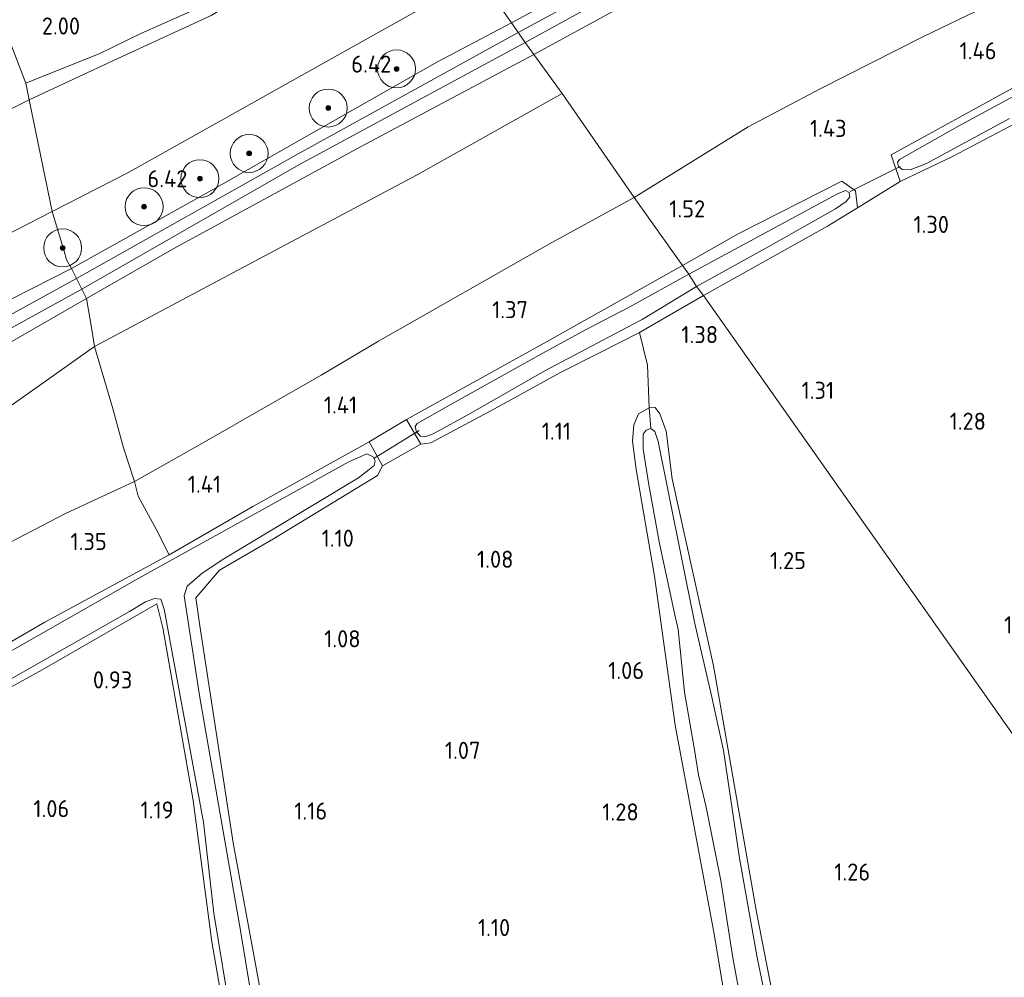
# Model space of a CAD drawing. Extents: x 130905 to 137824, y 412333 to 417928.
# Tile 217 of 256: x 135037 to 135141, y 416134 to 416235. Entities that reach past the tile are written whole.
import ezdxf
from ezdxf.enums import TextEntityAlignment as Align
from ezdxf.lldxf.tags import DXFTag

# ---------------------------------------------------------------- set-up
doc = ezdxf.new("R2010")
doc.units = 0
for name, color, linetype, lineweight in [('B-ME-GR-BOOM-S', 90, 'Continuous', 25), ('B-ME-GR-GRAS-GV', 60, 'Continuous', 13), ('B-ME-GW-TALUD_KRUIN-G', 90, 'Continuous', 18), ('B-ME-GW-TALUD_TEEN-G', 90, 'Continuous', 18), ('B-ME-IE-TERREINAFSCHEIDING_DOORGANG-G', 210, 'Continuous', 18), ('B-ME-IE-TERREINAFSCHEIDING_KUNSTMATIG_HEKWERK-G', 20, 'IE-TERREINAFSCHEIDING-KUNSTMATIG', 18), ('B-ME-KW-KUNSTWERK_DUIKER-G', 170, 'Continuous', 18), ('B-ME-OG-BREUKLIJN-G', 7, 'Continuous', 18), ('B-ME-OG-WATER_SLOOT-G', 120, 'Continuous', 18), ('B-ME-OG-WATER_SLOOT-GV', 120, 'Continuous', 18), ('B-ME-VH-ONVERHARD-GV', 252, 'Continuous', 18), ('B-ME-WH-WINTERBED-G', 150, 'WH-WINTERBED', 18), ('X-XX-AL-HOOGTELABEL-S', 7, 'Continuous', 25)]:
    doc.layers.add(name, color=color, linetype=linetype, lineweight=lineweight)
doc.styles.add('NLCS-ISO-ANNOTATIVE-T18', font='NLCS-ISO.ttf', dxfattribs={"height": 1.8})
doc.styles.get("Standard").update_dxf_attribs({"font": 'arial.ttf'})
doc.linetypes.add('IE-TERREINAFSCHEIDING-KUNSTMATIG', pattern='A,4,[82,NLCS.SHX,S=0.75,R=90,X=0,Y=0],4,-2', length=10)
tags = doc.linetypes.add('WH-WINTERBED', pattern='A,6,-3.5,["WB",Standard,S=1.8,R=0,X=-1.5,Y=-0.9],-3.5,6,-3.5,6,-3.5,6,-3.5,6,-3.5', length=51).pattern_tags.tags
tags[6] = DXFTag(74, 10)

# ---------------------------------------------------------------- blocks, each defined once
blk = doc.blocks.new('SAL-HOOGTELABEL-SO')
at = {"color": 0, "linetype": 'ByBlock', "lineweight": -2, "style": 'NLCS-ISO-ANNOTATIVE-T18'}
blk.add_attdef('HOOGTE', text='', height=1.8, dxfattribs=at).set_placement((2.79, 0), align=Align.RIGHT)
blk = doc.blocks.new('SGR-BOOM_01-SO')
at = {"linetype": 'ByBlock', "lineweight": 18}
h = blk.add_hatch(color=0, dxfattribs=at)
h.dxf.hatch_style = 1
edge = h.paths.add_edge_path()
edge.add_arc((0, 0), 0.25, 0, 360)
at = {"color": 0, "linetype": 'ByBlock', "lineweight": 18}
for radius in [2, 0.25]:
    blk.add_circle((0, 0), radius, dxfattribs=at)

msp = doc.modelspace()

# ---------------------------------------------------------------- linework, layer by layer
at = {"layer": 'B-ME-GR-GRAS-GV'}
for points in [[(135114.186, 416248.346, 6.476), (135089.172, 416234.782, 6.59), (135085.718, 416239.683, 6.434), (135098.716, 416246.756, 6.344), (135118.744, 416257.204, 6.387), (135144.538, 416271.272, 6.306), (135152.354, 416275.775, 6.087), (135160.625, 416280.121, 6.117), (135163.91, 416280.815, 6.097), (135167.564, 416281.15, 6.177), (135170.012, 416281.329, 6.422), (135174.537, 416281.491, 6.408), (135165.122, 416276.068, 6.418), (135140.513, 416262.66, 6.376)], [(135114.125, 416223.834, 1.832), (135102.115, 416216.353, 1.879), (135094.53, 416227.338, 4.653), (135091.525, 416231.427, 6.218), (135112.702, 416242.994, 6.216), (135132.954, 416253.946, 6.296), (135156.227, 416266.402, 6.232), (135170.223, 416274.206, 6.346), (135173.75, 416276.59, 6.346), (135173.497, 416275.427, 6.244), (135172.673, 416273.093, 5.884), (135168.611, 416266.407, 4.729), (135160.739, 416253.742, 3.041), (135156.178, 416248.182, 2.121), (135151.626, 416243.067, 1.862), (135145.672, 416239.671, 1.789), (135132.55, 416233.316, 2.004), (135121.779, 416227.847, 2.08)], [(135048.652, 416218.949, 6.355), (135040.758, 416214.897, 6.356), (135038.324, 416226.676, 2.191), (135047.682, 416231.004, 2.429), (135057.509, 416235.546, 2.68), (135059.79, 416236.906, 2.717), (135065.742, 416240.885, 2.693), (135071.803, 416243.532, 2.932), (135080.432, 416247.184, 3.087), (135085.718, 416239.683, 6.434), (135075.204, 416233.793, 6.374)], [(135047.682, 416231.004, 2.429), (135038.324, 416226.676, 2.191), (135038.002, 416228.402, 2.171), (135045.778, 416231.529, 2.32), (135050.105, 416233.662, 2.446), (135057.301, 416236.857, 2.621), (135057.046, 416237.474, 2.419), (135065.742, 416240.885, 2.693), (135059.79, 416236.906, 2.717), (135057.509, 416235.546, 2.68)], [(135057.852, 416217.288, 6.341), (135042.806, 416208.891, 6.353), (135042.275, 416209.805, 6.353), (135042.042, 416210.7, 6.47), (135040.758, 416214.897, 6.356), (135048.652, 416218.949, 6.355), (135075.204, 416233.793, 6.374), (135085.718, 416239.683, 6.434), (135089.172, 416234.782, 6.59), (135081.385, 416230.667, 6.521)], [(135184.798, 416105.927, 0.901), (135186.179, 416097.132, 0.969), (135109.416, 416206.025, 1.335), (135122.482, 416213.343, 1.499), (135125.655, 416215.272, 1.3), (135130.146, 416218.049, 1.191), (135135.669, 416220.685, 1.196), (135143.015, 416224.547, 1.227), (135160.822, 416234.013, 1.218), (135161.335, 416233.846, 1.248), (135162.238, 416229.613, 1.192), (135163.12, 416225.036, 1.067), (135164.064, 416219.646, 1.118), (135165.881, 416209.877, 1.209), (135166.218, 416207.994, 1.181), (135166.711, 416203.694, 1.09), (135169.447, 416188.969, 1.163), (135172.8, 416170.882, 1.175), (135175.967, 416155.177, 1.184), (135179.399, 416137.06, 1.058), (135180.041, 416133.099, 0.921), (135182.504, 416118.952, 1.209), (135183.847, 416111.007, 0.959)], [(134833.705, 416116.628, 1.692), (134812.201, 416103.965, 1.718), (134811.511, 416105.306, 1.727), (134835.81, 416119.492, 1.678), (134853.793, 416130.023, 1.648), (134871.777, 416140.555, 1.618), (134892.357, 416152.483, 1.621), (134912.937, 416164.412, 1.624), (134938.482, 416178.86, 1.619), (134962.377, 416192.149, 1.706), (134984.946, 416204.608, 1.711), (135002.814, 416214.612, 1.841), (135019.499, 416223.459, 1.865), (135033.747, 416231.264, 2.05), (135036.316, 416232.824, 2.113), (135038.002, 416228.402, 2.171), (135038.324, 416226.676, 2.191), (135030.868, 416222.963, 2.044), (135002.908, 416209.45, 1.936), (134974.163, 416196.333, 1.736), (134946.859, 416182.27, 1.592), (134917.335, 416165.183, 1.612), (134886.677, 416146.93, 1.685), (134855.21, 416129.291, 1.666)], [(135053.576, 416210.99, 6.447), (135044.385, 416205.738, 6.382), (135043.881, 416206.705, 6.416), (135066.756, 416219.827, 6.491), (135090.628, 416232.715, 6.476), (135091.525, 416231.427, 6.218), (135073.265, 416221.714, 6.337)], [(135056.033, 416190.155, 1.74), (135049.447, 416186.443, 1.756), (135048.282, 416189.977, 2.263), (135047.119, 416194.237, 3.207), (135045.209, 416200.662, 4.428), (135044.978, 416202.235, 5.195), (135044.385, 416205.738, 6.382), (135053.576, 416210.99, 6.447), (135073.265, 416221.714, 6.337), (135091.525, 416231.427, 6.218), (135094.53, 416227.338, 4.653), (135102.115, 416216.353, 1.879), (135093.201, 416211.497, 1.786), (135075.167, 416201.219, 1.714), (135069.119, 416197.66, 1.765)], [(134836.992, 416101.877, 5.986), (134818.775, 416091.672, 6.146), (134814.298, 416100.338, 2.99), (134812.201, 416103.965, 1.718), (134833.705, 416116.628, 1.692), (134855.21, 416129.291, 1.666), (134886.677, 416146.93, 1.685), (134917.335, 416165.183, 1.612), (134946.859, 416182.27, 1.592), (134974.163, 416196.333, 1.736), (135002.908, 416209.45, 1.936), (135030.868, 416222.963, 2.044), (135038.324, 416226.676, 2.191), (135040.758, 416214.897, 6.356), (135022.834, 416205.698, 6.358), (134990.515, 416188.771, 6.28), (134969.398, 416177.357, 6.199), (134950.753, 416166.934, 6.12), (134932.108, 416156.511, 6.041), (134906.585, 416141.907, 5.936), (134873.862, 416123.68, 5.857), (134858.131, 416113.358, 6.069)], [(135123.986, 416218.084, 1.344), (135125.447, 416217.066, 1.3), (135125.655, 416215.272, 1.3), (135122.482, 416213.343, 1.499), (135109.416, 416206.025, 1.335), (135108.691, 416206.981, 0.606), (135116.308, 416211.194, 0.606), (135123.337, 416215.173, 0.606), (135124.465, 416215.962, 0.606), (135124.824, 416216.425, 0.606), (135124.764, 416216.889, 0.606), (135124.401, 416217.108, 0.606), (135123.524, 416216.755, 0.606), (135107.861, 416208.294, 0.606), (135107.195, 416209.208, 1.473), (135113.088, 416212.542, 1.349)], [(135061.93, 416183.821, 1.357), (135053.109, 416178.716, 1.279), (135051.749, 416181.337, 1.507), (135049.818, 416184.908, 1.65), (135049.447, 416186.443, 1.756), (135056.033, 416190.155, 1.74), (135069.119, 416197.66, 1.765), (135075.167, 416201.219, 1.714), (135093.201, 416211.497, 1.786), (135102.115, 416216.353, 1.879), (135107.195, 416209.208, 1.473), (135092.878, 416201.164, 1.347), (135078.116, 416192.987, 1.23), (135074.175, 416190.637, 1.284)], [(134843.419, 416093.985, 6.133), (134824.103, 416082.619, 6.266), (134823.718, 416083.27, 6.274), (134818.775, 416091.672, 6.146), (134836.992, 416101.877, 5.986), (134858.131, 416113.358, 6.069), (134873.862, 416123.68, 5.857), (134906.585, 416141.907, 5.936), (134932.108, 416156.511, 6.041), (134950.753, 416166.934, 6.12), (134969.398, 416177.357, 6.199), (134990.515, 416188.771, 6.28), (135022.834, 416205.698, 6.358), (135040.758, 416214.897, 6.356), (135042.042, 416210.7, 6.47), (135042.275, 416209.805, 6.353), (135042.806, 416208.891, 6.353), (135030.315, 416202.574, 6.379), (135001.432, 416186.228, 6.361), (134977.581, 416172.628, 6.233), (134948.075, 416155.703, 6.247), (134914.312, 416135.584, 6.172), (134884.664, 416118.646, 6.094), (134872.139, 416111.156, 6.094)], [(135079.581, 416191.229, 0.606), (135080.036, 416191.164, 0.606), (135080.931, 416191.479, 0.606), (135084.902, 416193.632, 0.606), (135092.607, 416198.078, 0.606), (135102.02, 416203.03, 0.606), (135102.952, 416203.504, 0.606), (135108.691, 416206.981, 0.606), (135109.416, 416206.025, 1.335), (135102.654, 416202.142, 1.287), (135098.455, 416199.994, 1.357), (135094.268, 416197.879, 1.297), (135087.371, 416194.098, 1.161), (135080.67, 416190.519, 1.15), (135079.608, 416190.376, 1.147), (135078.116, 416192.987, 1.23), (135092.878, 416201.164, 1.347), (135107.195, 416209.208, 1.473), (135107.861, 416208.294, 0.606), (135101.665, 416204.837, 0.606), (135097.132, 416202.501, 0.606), (135092.424, 416199.94, 0.606), (135082.66, 416194.481, 0.606), (135079.251, 416192.569, 0.606), (135079.017, 416192.231, 0.606), (135079.166, 416191.624, 0.606)], [(134834.52, 416084.112, 5.898), (134825.748, 416079.663, 6.073), (134825.309, 416080.472, 6.112), (134843.252, 416090.705, 5.893), (134868.416, 416105.691, 5.968), (134897.492, 416123.05, 6.013), (134920.747, 416136.697, 6.112), (134945.03, 416150.936, 6.127), (134972.142, 416166.358, 6.218), (134994.559, 416179.224, 6.274), (135018.319, 416192.675, 6.374), (135043.881, 416206.705, 6.416), (135044.385, 416205.738, 6.382), (135027.386, 416195.959, 6.054), (134999.048, 416180.146, 6.012), (134977.378, 416167.666, 6.002), (134949.146, 416151.449, 6.01), (134920.636, 416134.93, 5.982), (134890.864, 416117.056, 5.957), (134865.014, 416101.735, 5.918)], [(135079.608, 416190.376, 1.147), (135075.574, 416188.083, 1.181), (135074.175, 416190.637, 1.284), (135078.116, 416192.987, 1.23)]]:
    msp.add_polyline3d(points, close=True, dxfattribs=at)
for points in [[(135112.702, 416242.994, 6.216), (135091.525, 416231.427, 6.218), (135090.628, 416232.715, 6.476), (135106.356, 416241.395, 6.378)], [(135166.012, 416241.125, 1.434), (135154.006, 416234.621, 1.443), (135142.369, 416228.108, 1.273), (135129.199, 416220.851, 1.365), (135130.146, 416218.049, 1.191), (135125.655, 416215.272, 1.3), (135125.447, 416217.066, 1.3), (135123.986, 416218.084, 1.344), (135113.088, 416212.542, 1.349), (135107.195, 416209.208, 1.473), (135102.115, 416216.353, 1.879), (135114.125, 416223.834, 1.832), (135121.779, 416227.847, 2.08), (135132.55, 416233.316, 2.004), (135145.672, 416239.671, 1.789)], [(135057.301, 416236.857, 2.621), (135050.105, 416233.662, 2.446), (135045.778, 416231.529, 2.32), (135038.002, 416228.402, 2.171), (135036.316, 416232.824, 2.113), (135033.747, 416231.264, 2.05), (135019.499, 416223.459, 1.865), (135002.814, 416214.612, 1.841), (134984.946, 416204.608, 1.711), (134962.377, 416192.149, 1.706), (134938.482, 416178.86, 1.619), (134912.937, 416164.412, 1.624), (134892.357, 416152.483, 1.621)], [(135151.828, 416232.284, 0.595), (135136.462, 416224.006, 0.595), (135130.093, 416220.368, 0.595), (135129.882, 416220.041, 0.595), (135129.966, 416219.629, 0.595), (135130.36, 416219.337, 0.595), (135131.202, 416219.288, 0.595), (135132.913, 416219.965, 0.595), (135141.672, 416224.689, 0.595)], [(135143.015, 416224.547, 1.227), (135135.669, 416220.685, 1.196), (135130.146, 416218.049, 1.191), (135129.199, 416220.851, 1.365), (135142.369, 416228.108, 1.273)], [(135142.208, 415996.023, 0.961), (135138.715, 416014.867, 0.921), (135134.369, 416039.303, 0.886), (135129.172, 416068.524, 0.88), (135125.267, 416086.976, 0.855), (135124.295, 416092.062, 0.862), (135123.8, 416095.003, 0.973), (135123.402, 416096.476, 0.973), (135122.369, 416103.629, 1.042), (135119.681, 416117.102, 1.024), (135114.992, 416141.046, 1.077), (135110.475, 416167.027, 1.186), (135106.102, 416186.712, 1.225), (135105.482, 416191.746, 1.192), (135104.83, 416193.582, 1.179), (135104.317, 416194.241, 1.179), (135103.679, 416194.218, 1.179), (135103.505, 416198.707, 1.287), (135102.654, 416202.142, 1.287), (135109.416, 416206.025, 1.335), (135186.179, 416097.132, 0.969)], [(134890.864, 416117.056, 5.957), (134920.636, 416134.93, 5.982), (134949.146, 416151.449, 6.01), (134977.378, 416167.666, 6.002), (134999.048, 416180.146, 6.012), (135027.386, 416195.959, 6.054), (135044.385, 416205.738, 6.382), (135044.978, 416202.235, 5.195), (135045.209, 416200.662, 4.428), (135047.119, 416194.237, 3.207), (135048.282, 416189.977, 2.263), (135049.447, 416186.443, 1.756), (135042.157, 416183.076, 1.813), (135031.195, 416177.368, 1.755), (135018.856, 416170.691, 1.666), (135012.41, 416166.824, 1.71), (134997.706, 416157.779, 1.668), (134969.825, 416141.741, 1.627), (134942.724, 416125.963, 1.612), (134916.494, 416109.849, 1.534), (134893.264, 416096.742, 1.524)], [(135063.872, 416126.421, 0.999), (135059.829, 416148.37, 1.086), (135056.327, 416171.22, 1.24), (135055.917, 416174.166, 1.193), (135058.388, 416177.112, 1.214), (135064.097, 416180.388, 1.325), (135075.041, 416187.067, 1.203), (135075.574, 416188.083, 1.181), (135079.608, 416190.376, 1.147), (135080.67, 416190.519, 1.15), (135087.371, 416194.098, 1.161), (135094.268, 416197.879, 1.297), (135098.455, 416199.994, 1.357), (135102.654, 416202.142, 1.287), (135103.505, 416198.707, 1.287), (135103.679, 416194.218, 1.179), (135102.573, 416193.576, 1.179), (135102.062, 416192.4, 1.179), (135101.918, 416190.692, 1.179), (135102.332, 416187.698, 1.179), (135104.242, 416176.475, 1.177), (135106.429, 416160.759, 1.129), (135110.569, 416138.568, 1.095), (135113.772, 416119.313, 1.081)], [(135113.772, 416119.313, 1.081), (135110.569, 416138.568, 1.095), (135106.429, 416160.759, 1.129), (135104.242, 416176.475, 1.177), (135102.332, 416187.698, 1.179), (135101.918, 416190.692, 1.179), (135102.062, 416192.4, 1.179), (135102.573, 416193.576, 1.179), (135103.679, 416194.218, 1.179), (135103.868, 416192.031, 0.606), (135103.363, 416191.846, 0.606), (135103.059, 416191.418, 0.606), (135103.044, 416189.857, 0.606), (135103.664, 416186.086, 0.606), (135104.767, 416179.891, 0.606), (135106.407, 416172.399, 0.606), (135106.734, 416170.832, 0.606), (135106.961, 416168.765, 0.606), (135107.408, 416164.234, 0.606), (135108.437, 416158.37, 0.606), (135108.89, 416155.536, 0.606), (135109.71, 416152.115, 0.606), (135111.232, 416144.397, 0.606), (135112.518, 416136.227, 0.606), (135113.824, 416129.253, 0.606)], [(135116.631, 416128.761, 0.606), (135115.06, 416136.286, 0.606), (135113.209, 416146.757, 0.606), (135111.509, 416158.09, 0.606), (135110.306, 416163.729, 0.606), (135108.479, 416171.612, 0.606), (135105.81, 416184.91, 0.606), (135104.642, 416190.651, 0.606), (135104.273, 416191.717, 0.606), (135103.868, 416192.031, 0.606), (135103.679, 416194.218, 1.179), (135104.317, 416194.241, 1.179), (135104.83, 416193.582, 1.179), (135105.482, 416191.746, 1.192), (135106.102, 416186.712, 1.225), (135110.475, 416167.027, 1.186), (135114.992, 416141.046, 1.077), (135119.681, 416117.102, 1.024)], [(135061.227, 416117.146, 1.038), (135057.59, 416137.926, 1.03), (135055.617, 416152.84, 1.025), (135052.415, 416171.023, 1.106), (135051.786, 416173.56, 1.12), (135039.709, 416166.589, 1.117), (135024.9, 416158.455, 1.079), (135023.097, 416161.817, 1.141), (135026.308, 416163.727, 1.136), (135039.989, 416171.625, 1.299), (135053.109, 416178.716, 1.279), (135061.93, 416183.821, 1.357), (135074.175, 416190.637, 1.284), (135075.574, 416188.083, 1.181), (135075.041, 416187.067, 1.203), (135064.097, 416180.388, 1.325), (135058.388, 416177.112, 1.214), (135055.917, 416174.166, 1.193), (135056.327, 416171.22, 1.24), (135059.829, 416148.37, 1.086), (135063.872, 416126.421, 0.999)], [(135065.948, 416106.75, 0.543), (135060.657, 416138.922, 0.543), (135056.342, 416163.69, 0.543), (135054.675, 416174.385, 0.543), (135054.996, 416175.395, 0.543), (135056.537, 416176.737, 0.543), (135058.668, 416178.174, 0.543), (135073.061, 416186.812, 0.543), (135074.178, 416187.707, 0.543), (135074.696, 416188.128, 0.543), (135074.796, 416188.602, 0.543), (135074.589, 416189.057, 0.543), (135073.927, 416189.367, 0.543), (135071.973, 416188.494, 0.543), (135049.891, 416176.267, 0.543), (135025.004, 416162.11, 0.543)], [(134942.724, 416125.963, 1.612), (134969.825, 416141.741, 1.627), (134997.706, 416157.779, 1.668), (135012.41, 416166.824, 1.71), (135018.856, 416170.691, 1.666), (135031.195, 416177.368, 1.755), (135042.157, 416183.076, 1.813), (135049.447, 416186.443, 1.756), (135049.818, 416184.908, 1.65), (135051.749, 416181.337, 1.507), (135053.109, 416178.716, 1.279), (135039.989, 416171.625, 1.299), (135026.308, 416163.727, 1.136), (135023.097, 416161.817, 1.141), (135019.254, 416160.09, 1.138), (134998.34, 416148.198, 1.09), (134985.019, 416140.286, 1.146), (134967.621, 416129.817, 1.107)], [(135025.716, 416159.578, 0.543), (135048.922, 416172.742, 0.543), (135050.597, 416173.771, 0.543), (135051.543, 416174.095, 0.543), (135052.221, 416174.036, 0.543), (135052.585, 416172.993, 0.543), (135056.71, 416150.544, 0.543), (135057.8, 416140.953, 0.543), (135061.515, 416118.323, 0.543)], [(134978.181, 416130.99, 1.06), (134989.496, 416137.797, 1.066), (135010.524, 416149.969, 1.021), (135021.049, 416156.078, 1.114), (135024.9, 416158.455, 1.079), (135039.709, 416166.589, 1.117), (135051.786, 416173.56, 1.12), (135052.415, 416171.023, 1.106), (135055.617, 416152.84, 1.025), (135057.59, 416137.926, 1.03), (135061.227, 416117.146, 1.038)]]:
    msp.add_polyline3d(points, dxfattribs=at)
at = {"layer": 'B-ME-GW-TALUD_KRUIN-G'}
for points in [[(135091.525, 416231.427, 6.218), (135112.702, 416242.994, 6.216), (135132.954, 416253.946, 6.296), (135156.227, 416266.402, 6.232), (135170.223, 416274.206, 6.346), (135173.75, 416276.59, 6.346)], [(135085.718, 416239.683, 6.434), (135075.204, 416233.793, 6.374), (135048.652, 416218.949, 6.355), (135040.758, 416214.897, 6.356), (135022.834, 416205.698, 6.358), (134990.515, 416188.771, 6.28), (134969.398, 416177.357, 6.199), (134950.753, 416166.934, 6.12), (134932.108, 416156.511, 6.041), (134906.585, 416141.907, 5.936), (134873.862, 416123.68, 5.857), (134858.131, 416113.358, 6.069), (134836.992, 416101.877, 5.986), (134818.775, 416091.672, 6.146), (134806.947, 416086.165, 6.066), (134786.169, 416075.761, 6.377), (134772.002, 416068.595, 6.382)], [(135091.525, 416231.427, 6.218), (135073.265, 416221.714, 6.337), (135053.576, 416210.99, 6.447), (135044.385, 416205.738, 6.382), (135027.386, 416195.959, 6.054), (134999.048, 416180.146, 6.012), (134977.378, 416167.666, 6.002), (134949.146, 416151.449, 6.01), (134920.636, 416134.93, 5.982), (134890.864, 416117.056, 5.957), (134865.014, 416101.735, 5.918), (134834.52, 416084.112, 5.898), (134825.748, 416079.663, 6.073), (134803.644, 416066.374, 5.902), (134782.054, 416053.288, 6.18)]]:
    msp.add_polyline3d(points, dxfattribs=at)
at = {"layer": 'B-ME-GW-TALUD_TEEN-G'}
for points in [[(135173.75, 416276.59, 6.346), (135173.497, 416275.427, 6.244), (135172.673, 416273.093, 5.884), (135168.611, 416266.407, 4.729), (135160.739, 416253.742, 3.041), (135156.178, 416248.182, 2.121), (135151.626, 416243.067, 1.862), (135145.672, 416239.671, 1.789), (135132.55, 416233.316, 2.004), (135121.779, 416227.847, 2.08), (135114.125, 416223.834, 1.832), (135102.115, 416216.353, 1.879)], [(135080.432, 416247.184, 3.087), (135071.803, 416243.532, 2.932), (135065.742, 416240.885, 2.693), (135059.79, 416236.906, 2.717), (135057.509, 416235.546, 2.68), (135047.682, 416231.004, 2.429), (135038.324, 416226.676, 2.191), (135030.868, 416222.963, 2.044), (135002.908, 416209.45, 1.936), (134974.163, 416196.333, 1.736), (134946.859, 416182.27, 1.592), (134917.335, 416165.183, 1.612), (134886.677, 416146.93, 1.685), (134855.21, 416129.291, 1.666), (134833.705, 416116.628, 1.692), (134812.201, 416103.965, 1.718), (134786.014, 416089.096, 1.807), (134766.504, 416077.149, 1.787)], [(134792.825, 416036.761, 1.525), (134806.818, 416045.347, 1.305), (134810.904, 416047.849, 1.446), (134826.763, 416057.685, 1.48), (134835.409, 416063.157, 1.768), (134841.871, 416067.231, 1.765), (134854.431, 416074.98, 1.68), (134871.63, 416084.501, 1.579), (134893.264, 416096.742, 1.524), (134916.494, 416109.849, 1.534), (134942.724, 416125.963, 1.612), (134969.825, 416141.741, 1.627), (134997.706, 416157.779, 1.668), (135012.41, 416166.824, 1.71), (135018.856, 416170.691, 1.666), (135031.195, 416177.368, 1.755), (135042.157, 416183.076, 1.813), (135049.447, 416186.443, 1.756), (135056.033, 416190.155, 1.74), (135069.119, 416197.66, 1.765), (135075.167, 416201.219, 1.714), (135093.201, 416211.497, 1.786), (135102.115, 416216.353, 1.879)]]:
    msp.add_polyline3d(points, dxfattribs=at)
at = {"layer": 'B-ME-IE-TERREINAFSCHEIDING_DOORGANG-G'}
for points in [[(135130.146, 416218.049, 1.191), (135125.655, 416215.272, 1.3)], [(135042.275, 416209.805, 6.353), (135042.806, 416208.891, 6.353), (135043.328, 416207.829, 6.384), (135043.881, 416206.705, 6.416), (135044.385, 416205.738, 6.382)], [(135074.175, 416190.637, 1.284), (135078.116, 416192.987, 1.23)], [(135079.608, 416190.376, 1.147), (135075.574, 416188.083, 1.181)], [(135049.818, 416184.908, 1.65), (135051.749, 416181.337, 1.507)]]:
    msp.add_polyline3d(points, dxfattribs=at)
at = {"layer": 'B-ME-IE-TERREINAFSCHEIDING_KUNSTMATIG_HEKWERK-G'}
for points in [[(135057.301, 416236.857, 2.621), (135050.105, 416233.662, 2.446), (135045.778, 416231.529, 2.32), (135038.002, 416228.402, 2.171), (135036.316, 416232.824, 2.113), (135033.747, 416231.264, 2.05), (135019.499, 416223.459, 1.865), (135002.814, 416214.612, 1.841), (134984.946, 416204.608, 1.711), (134962.377, 416192.149, 1.706), (134938.482, 416178.86, 1.619), (134912.937, 416164.412, 1.624), (134892.357, 416152.483, 1.621), (134871.777, 416140.555, 1.618), (134853.793, 416130.023, 1.648), (134835.81, 416119.492, 1.678), (134811.511, 416105.306, 1.727)], [(135042.275, 416209.805, 6.353), (135042.042, 416210.7, 6.47), (135040.758, 416214.897, 6.356), (135038.324, 416226.676, 2.191), (135038.002, 416228.402, 2.171)], [(135044.385, 416205.738, 6.382), (135044.978, 416202.235, 5.195), (135045.209, 416200.662, 4.428), (135047.119, 416194.237, 3.207), (135048.282, 416189.977, 2.263), (135049.447, 416186.443, 1.756), (135049.818, 416184.908, 1.65)], [(135103.868, 416192.031, 0.606), (135103.679, 416194.218, 1.179), (135103.505, 416198.707, 1.287), (135102.654, 416202.142, 1.287)], [(135051.749, 416181.337, 1.507), (135053.109, 416178.716, 1.279)]]:
    msp.add_polyline3d(points, dxfattribs=at)
at = {"layer": 'B-ME-KW-KUNSTWERK_DUIKER-G'}
for points in [[(135124.865, 416216.993, 0.606), (135130.16, 416219.621, 0.606)], [(135074.681, 416188.854, 0.543), (135079.451, 416191.812, 0.606)]]:
    msp.add_polyline3d(points, dxfattribs=at)
at = {"layer": 'B-ME-OG-BREUKLIJN-G'}
msp.add_polyline3d([(134829.941, 416075.55, 4.36), (134855.061, 416089.108, 4.198), (134878.245, 416102.05, 3.96), (134896.599, 416113.158, 3.785), (134917.357, 416124.853, 3.798), (134936.014, 416135.683, 3.81), (134959.513, 416149.736, 3.985), (134982.211, 416162.925, 3.96), (135008.605, 416177.659, 3.973), (135027.634, 416188.243, 3.948), (135045.209, 416200.662, 4.428), (135060.401, 416208.758, 4.44), (135079.238, 416218.742, 4.465), (135094.53, 416227.338, 4.653)], dxfattribs=at)
at = {"layer": 'B-ME-OG-WATER_SLOOT-G'}
for points in [[(135193.298, 416251.36, 1.276), (135191.632, 416254.708, 1.494), (135184.644, 416251.213, 1.491), (135166.012, 416241.125, 1.434), (135154.006, 416234.621, 1.443), (135142.369, 416228.108, 1.273), (135129.199, 416220.851, 1.365), (135130.146, 416218.049, 1.191)], [(135130.146, 416218.049, 1.191), (135135.669, 416220.685, 1.196), (135143.015, 416224.547, 1.227), (135160.822, 416234.013, 1.218), (135161.335, 416233.846, 1.248), (135162.238, 416229.613, 1.192), (135163.12, 416225.036, 1.067), (135164.064, 416219.646, 1.118), (135165.881, 416209.877, 1.209), (135166.218, 416207.994, 1.181), (135166.711, 416203.694, 1.09), (135169.447, 416188.969, 1.163), (135172.8, 416170.882, 1.175), (135175.967, 416155.177, 1.184), (135179.399, 416137.06, 1.058), (135180.041, 416133.099, 0.921), (135182.504, 416118.952, 1.209), (135183.847, 416111.007, 0.959), (135184.798, 416105.927, 0.901), (135186.179, 416097.132, 0.969)], [(135107.195, 416209.208, 1.473), (135113.088, 416212.542, 1.349), (135123.986, 416218.084, 1.344), (135125.447, 416217.066, 1.3), (135125.655, 416215.272, 1.3)], [(135125.655, 416215.272, 1.3), (135122.482, 416213.343, 1.499), (135109.416, 416206.025, 1.335)], [(135079.608, 416190.376, 1.147), (135078.116, 416192.987, 1.23), (135092.878, 416201.164, 1.347), (135107.195, 416209.208, 1.473)], [(135109.416, 416206.025, 1.335), (135102.654, 416202.142, 1.287), (135098.455, 416199.994, 1.357), (135094.268, 416197.879, 1.297), (135087.371, 416194.098, 1.161), (135080.67, 416190.519, 1.15), (135079.608, 416190.376, 1.147)], [(135102.332, 416187.698, 1.179), (135101.918, 416190.692, 1.179), (135102.062, 416192.4, 1.179), (135102.573, 416193.576, 1.179), (135103.679, 416194.218, 1.179), (135104.317, 416194.241, 1.179), (135104.83, 416193.582, 1.179), (135105.482, 416191.746, 1.192), (135106.102, 416186.712, 1.225), (135110.475, 416167.027, 1.186), (135114.992, 416141.046, 1.077), (135119.681, 416117.102, 1.024), (135122.369, 416103.629, 1.042), (135123.402, 416096.476, 0.973), (135123.8, 416095.003, 0.973), (135124.295, 416092.062, 0.862), (135125.267, 416086.976, 0.855), (135129.172, 416068.524, 0.88), (135134.369, 416039.303, 0.886), (135138.715, 416014.867, 0.921), (135142.208, 415996.023, 0.961)], [(135023.097, 416161.817, 1.141), (135026.308, 416163.727, 1.136), (135039.989, 416171.625, 1.299), (135053.109, 416178.716, 1.279), (135061.93, 416183.821, 1.357), (135074.175, 416190.637, 1.284), (135075.574, 416188.083, 1.181), (135075.041, 416187.067, 1.203), (135064.097, 416180.388, 1.325), (135058.388, 416177.112, 1.214), (135055.917, 416174.166, 1.193), (135056.327, 416171.22, 1.24)], [(135102.332, 416187.698, 1.179), (135104.242, 416176.475, 1.177), (135106.429, 416160.759, 1.129), (135110.569, 416138.568, 1.095), (135113.772, 416119.313, 1.081)], [(135051.786, 416173.56, 1.12), (135039.709, 416166.589, 1.117), (135024.9, 416158.455, 1.079)], [(135061.227, 416117.146, 1.038), (135057.59, 416137.926, 1.03), (135055.617, 416152.84, 1.025), (135052.415, 416171.023, 1.106), (135051.786, 416173.56, 1.12)], [(135056.327, 416171.22, 1.24), (135059.829, 416148.37, 1.086), (135063.872, 416126.421, 0.999)]]:
    msp.add_polyline3d(points, dxfattribs=at)
at = {"layer": 'B-ME-OG-WATER_SLOOT-GV'}
for points in [[(135141.672, 416224.689, 0.595), (135132.913, 416219.965, 0.595), (135131.202, 416219.288, 0.595), (135130.36, 416219.337, 0.595), (135129.966, 416219.629, 0.595), (135129.882, 416220.041, 0.595), (135130.093, 416220.368, 0.595), (135136.462, 416224.006, 0.595), (135151.828, 416232.284, 0.595)], [(135113.824, 416129.253, 0.606), (135112.518, 416136.227, 0.606), (135111.232, 416144.397, 0.606), (135109.71, 416152.115, 0.606), (135108.89, 416155.536, 0.606), (135108.437, 416158.37, 0.606), (135107.408, 416164.234, 0.606), (135106.961, 416168.765, 0.606), (135106.734, 416170.832, 0.606), (135106.407, 416172.399, 0.606), (135104.767, 416179.891, 0.606), (135103.664, 416186.086, 0.606), (135103.044, 416189.857, 0.606), (135103.059, 416191.418, 0.606), (135103.363, 416191.846, 0.606), (135103.868, 416192.031, 0.606), (135104.273, 416191.717, 0.606), (135104.642, 416190.651, 0.606), (135105.81, 416184.91, 0.606), (135108.479, 416171.612, 0.606), (135110.306, 416163.729, 0.606), (135111.509, 416158.09, 0.606), (135113.209, 416146.757, 0.606), (135115.06, 416136.286, 0.606), (135116.631, 416128.761, 0.606)], [(135025.004, 416162.11, 0.543), (135049.891, 416176.267, 0.543), (135071.973, 416188.494, 0.543), (135073.927, 416189.367, 0.543), (135074.589, 416189.057, 0.543), (135074.796, 416188.602, 0.543), (135074.696, 416188.128, 0.543), (135074.178, 416187.707, 0.543), (135073.061, 416186.812, 0.543), (135058.668, 416178.174, 0.543), (135056.537, 416176.737, 0.543), (135054.996, 416175.395, 0.543), (135054.675, 416174.385, 0.543), (135056.342, 416163.69, 0.543), (135060.657, 416138.922, 0.543), (135065.948, 416106.75, 0.543)], [(135061.515, 416118.323, 0.543), (135057.8, 416140.953, 0.543), (135056.71, 416150.544, 0.543), (135052.585, 416172.993, 0.543), (135052.221, 416174.036, 0.543), (135051.543, 416174.095, 0.543), (135050.597, 416173.771, 0.543), (135048.922, 416172.742, 0.543), (135025.716, 416159.578, 0.543)]]:
    msp.add_polyline3d(points, dxfattribs=at)
for points in [[(135116.308, 416211.194, 0.606), (135108.691, 416206.981, 0.606), (135107.861, 416208.294, 0.606), (135123.524, 416216.755, 0.606), (135124.401, 416217.108, 0.606), (135124.764, 416216.889, 0.606), (135124.824, 416216.425, 0.606), (135124.465, 416215.962, 0.606), (135123.337, 416215.173, 0.606)], [(135080.931, 416191.479, 0.606), (135080.036, 416191.164, 0.606), (135079.581, 416191.229, 0.606), (135079.166, 416191.624, 0.606), (135079.017, 416192.231, 0.606), (135079.251, 416192.569, 0.606), (135082.66, 416194.481, 0.606), (135092.424, 416199.94, 0.606), (135097.132, 416202.501, 0.606), (135101.665, 416204.837, 0.606), (135107.861, 416208.294, 0.606), (135108.691, 416206.981, 0.606), (135102.952, 416203.504, 0.606), (135102.02, 416203.03, 0.606), (135092.607, 416198.078, 0.606), (135084.902, 416193.632, 0.606)]]:
    msp.add_polyline3d(points, close=True, dxfattribs=at)
at = {"layer": 'B-ME-VH-ONVERHARD-GV'}
for points in [[(135106.356, 416241.395, 6.378), (135090.628, 416232.715, 6.476), (135089.172, 416234.782, 6.59), (135114.186, 416248.346, 6.476), (135140.513, 416262.66, 6.376), (135165.122, 416276.068, 6.418), (135174.537, 416281.491, 6.408), (135178, 416281.762, 6.449), (135180.795, 416282.264, 6.489), (135183.03, 416282.711, 6.523), (135187.158, 416284.219, 6.351), (135173.475, 416276.778, 6.381), (135157.214, 416268.527, 6.403), (135131.042, 416254.664, 6.385)], [(135066.756, 416219.827, 6.491), (135043.881, 416206.705, 6.416), (135043.328, 416207.829, 6.384), (135042.806, 416208.891, 6.353), (135057.852, 416217.288, 6.341), (135081.385, 416230.667, 6.521), (135089.172, 416234.782, 6.59), (135090.628, 416232.715, 6.476)], [(134843.252, 416090.705, 5.893), (134825.309, 416080.472, 6.112), (134824.702, 416081.599, 6.157), (134824.103, 416082.619, 6.266), (134843.419, 416093.985, 6.133), (134872.139, 416111.156, 6.094), (134884.664, 416118.646, 6.094), (134914.312, 416135.584, 6.172), (134948.075, 416155.703, 6.247), (134977.581, 416172.628, 6.233), (135001.432, 416186.228, 6.361), (135030.315, 416202.574, 6.379), (135042.806, 416208.891, 6.353), (135043.328, 416207.829, 6.384), (135043.881, 416206.705, 6.416), (135018.319, 416192.675, 6.374), (134994.559, 416179.224, 6.274), (134972.142, 416166.358, 6.218), (134945.03, 416150.936, 6.127), (134920.747, 416136.697, 6.112), (134897.492, 416123.05, 6.013), (134868.416, 416105.691, 5.968)]]:
    msp.add_polyline3d(points, close=True, dxfattribs=at)
at = {"layer": 'B-ME-WH-WINTERBED-G'}
for points in [[(135436.076, 416415.193, 6.499), (135415.348, 416404.465, 6.44), (135398.723, 416396.215, 6.392), (135375.838, 416384.896, 6.337), (135351.922, 416372.575, 6.236), (135323.87, 416358.247, 6.197), (135300.582, 416346.281, 6.207), (135272.91, 416332.113, 6.353), (135252.077, 416321.029, 6.352), (135237.674, 416313.47, 6.425), (135219.587, 416303.55, 6.437), (135194.482, 416289.387, 6.463), (135186.631, 416285.351, 6.496), (135182.084, 416283.806, 6.502), (135178, 416281.762, 6.449), (135166.993, 416275.263, 6.377), (135154.062, 416268.064, 6.364), (135123.71, 416252.102, 6.399), (135089.898, 416233.751, 6.533)], [(135089.898, 416233.751, 6.533), (135066.707, 416220.978, 6.519), (135043.328, 416207.829, 6.384), (135019.202, 416194.576, 6.414), (134989.733, 416177.997, 6.271), (134960.829, 416161.465, 6.243), (134926.894, 416141.718, 6.139), (134894.189, 416122.613, 6.081), (134866.533, 416106.299, 6.061), (134838.535, 416089.688, 6.061), (134824.702, 416081.599, 6.157), (134799.187, 416066.242, 6.15), (134780.938, 416055, 6.257)]]:
    msp.add_polyline3d(points, dxfattribs=at)

# ---------------------------------------------------------------- block references
at = {"layer": 'B-ME-GR-BOOM-S'}
for p in [(135077.061, 416229.924, 6.179), (135069.857, 416225.795, 6.179), (135061.526, 416221.013, 6.179), (135056.33, 416218.355, 6.204), (135050.456, 416215.4, 6.204), (135041.87, 416211.056, 6.318)]:
    msp.add_blockref('SGR-BOOM_01-SO', p, dxfattribs=at)
at = {"layer": 'X-XX-AL-HOOGTELABEL-S'}
for p, values in [((135040.916, 416233.545, 1.995), {'HOOGTE': '2.00'}), ((135137.515, 416230.932, 1.458), {'HOOGTE': '1.46'}), ((135073.713, 416229.532, 6.42), {'HOOGTE': '6.42'}), ((135121.705, 416222.753, 1.432), {'HOOGTE': '1.43'}), ((135052.225, 416217.452, 6.42), {'HOOGTE': '6.42'}), ((135106.802, 416214.273, 1.52), {'HOOGTE': '1.52'}), ((135132.505, 416212.632, 1.295), {'HOOGTE': '1.30'}), ((135088.121, 416203.648, 1.37), {'HOOGTE': '1.37'}), ((135108.163, 416201.024, 1.382), {'HOOGTE': '1.38'}), ((135120.402, 416195.146, 1.307), {'HOOGTE': '1.31'}), ((135070.124, 416193.603, 1.408), {'HOOGTE': '1.41'}), ((135136.401, 416191.893, 1.282), {'HOOGTE': '1.28'}), ((135092.66, 416190.844, 1.108), {'HOOGTE': '1.11'}), ((135055.781, 416185.25, 1.408), {'HOOGTE': '1.41'}), ((135043.728, 416179.215, 1.353), {'HOOGTE': '1.35'}), ((135069.772, 416179.564, 1.095), {'HOOGTE': '1.10'}), ((135086.593, 416177.345, 1.082), {'HOOGTE': '1.08'}), ((135117.432, 416177.202, 1.245), {'HOOGTE': '1.25'}), ((135141.744, 416170.433, 1.17), {'HOOGTE': '1.17'}), ((135070.484, 416168.967, 1.082), {'HOOGTE': '1.08'}), ((135046.422, 416164.639, 0.929), {'HOOGTE': '0.93'}), ((135100.365, 416165.625, 1.058), {'HOOGTE': '1.06'}), ((135083.114, 416157.209, 1.07), {'HOOGTE': '1.07'}), ((135039.774, 416151.066, 1.057), {'HOOGTE': '1.06'}), ((135050.775, 416150.924, 1.191), {'HOOGTE': '1.19'}), ((135066.96, 416150.815, 1.158), {'HOOGTE': '1.16'}), ((135099.795, 416150.714, 1.276), {'HOOGTE': '1.28'}), ((135124.192, 416144.385, 1.258), {'HOOGTE': '1.26'}), ((135086.249, 416138.536, 1.095), {'HOOGTE': '1.10'})]:
    msp.add_blockref('SAL-HOOGTELABEL-SO', p, dxfattribs=at).add_auto_attribs(values)

doc.saveas('drawing.dxf')
